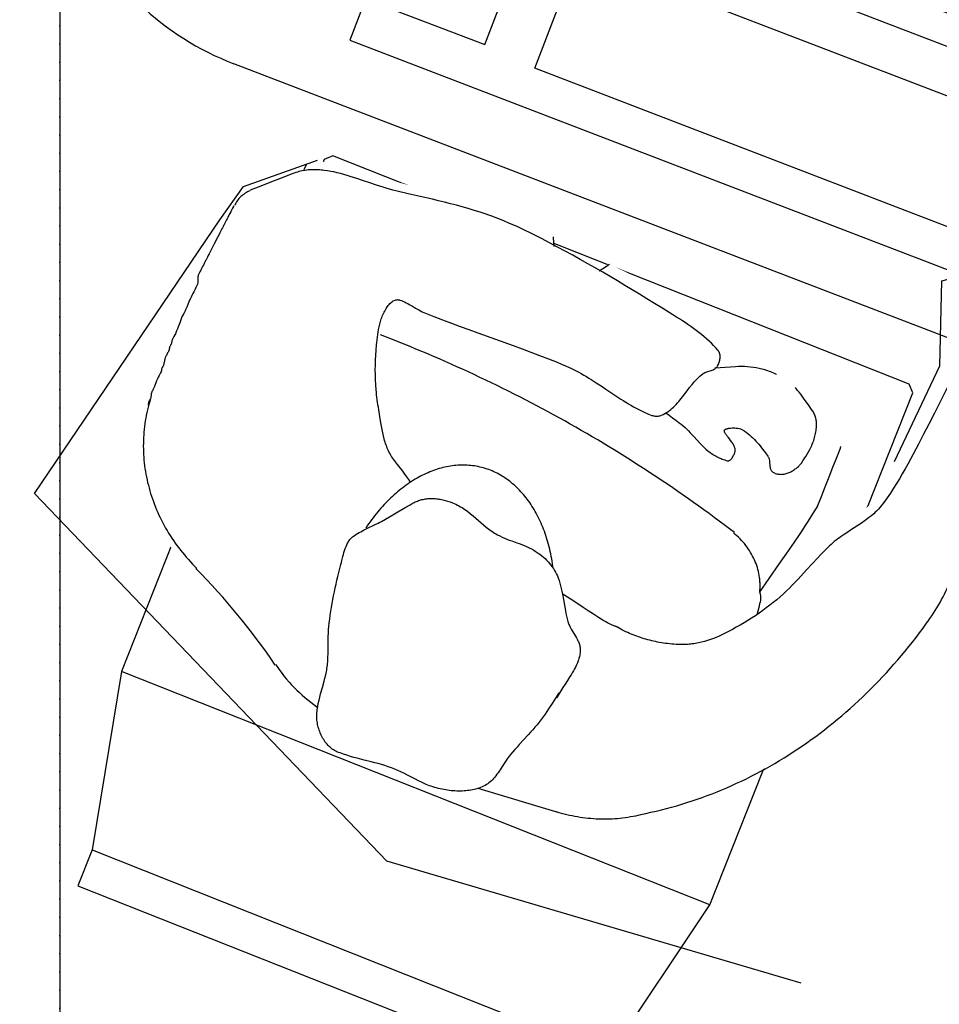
# Model space of a CAD drawing. Header units: metres. Extents: x 63115 to 703450, y -261936 to -53969.
# Tile 152 of 209: x 158153 to 158801, y -130114 to -129421. Entities that reach past the tile are written whole.
import ezdxf
from ezdxf.xclip import XClip

# ---------------------------------------------------------------- set-up
doc = ezdxf.new("R2010")
doc.units = ezdxf.units.M
doc.header["$XCLIPFRAME"] = 2
doc.set_wipeout_variables(frame=1)
doc.linetypes.add('DASHDOT2', pattern=[12.7, 6.35, -3.175, 0, -3.175])
doc.linetypes.add('DASHED', pattern=[0.75, 0.5, -0.25])
doc.layers.add('_00_GO', color=7, linetype='Continuous', true_color=0x36c9b3, transparency=0.8)
for name, color, linetype in [('_01-STRAMIENEN', 253, 'DASHDOT2'), ('_03-PROJECTION', 1, 'Continuous'), ('_04-HIDDEN', 7, 'DASHED'), ('_07Mensen', 8, 'Continuous'), ('_09hatchMask', 7, 'Continuous')]:
    doc.layers.add(name, color=color, linetype=linetype)
doc.layers.add('_01Hulplijnen', color=6, linetype='Continuous', plot=False)

# ---------------------------------------------------------------- blocks, each defined once
blk = doc.blocks.new('*U396')
at = {"layer": '_01-STRAMIENEN'}
blk.add_lwpolyline([(-2750, 5487.358028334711), (-2750, -4768.641971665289)], dxfattribs=at)
at = {"layer": '_01Hulplijnen'}
blk.add_lwpolyline([(-2750, 5487.358028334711), (-2750, -4768.641971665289)], dxfattribs=at)
blk = doc.blocks.new('bureaustoel')
at = {"layer": '_03-PROJECTION', "color": 251, "linetype": 'Continuous', "lineweight": -3}
for p, q in [((0.1959398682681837, -0.02703681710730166), (-0.1959386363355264, -0.02703522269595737)), ((-0.2226574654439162, -0.1514088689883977), (0.2229778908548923, -0.1514076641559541))]:
    blk.add_line(p, q, dxfattribs=at)
at = {"layer": '_03-PROJECTION', "color": 251, "linetype": 'Continuous', "lineweight": -3, "flags": 128}
blk.add_lwpolyline([(0.2229774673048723, -0.5389928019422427), (0.2229778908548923, -0.1514076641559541), (0.1959398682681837, -0.02703681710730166), (0.1959391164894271, 0.0001588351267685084), (-0.1959391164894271, -0.0001588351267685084), (-0.1959386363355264, -0.02703522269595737), (-0.2226574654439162, -0.1514088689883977), (-0.2226578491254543, -0.5389930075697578), (-0.2180450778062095, -0.5436055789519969), (0.2183659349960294, -0.5436046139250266), (0.2229774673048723, -0.5389928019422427)], close=True, dxfattribs=at)
blk = doc.blocks.new('*U15')
at = {"color": 255}
blk.add_wipeout([(-604.4175391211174, -113.70771793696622), (-635.4562580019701, -117.35778364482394), (-656.4524350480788, -135.60997922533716), (-654.170477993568, -162.98920611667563), (-625.8698662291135, -183.97941773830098), (-605.3298392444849, -189.91100789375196), (-595.2885041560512, -208.16413699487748), (-572.4653133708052, -220.48380889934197), (-471.662183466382, -238.2085653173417), (-354.84191131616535, -236.74853903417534), (-322.67971172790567, -267.6648756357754), (-296.8396554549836, -274.12297143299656), (-135.3239177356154, -259.87557940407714), (-80.77898972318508, -223.5233521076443), (-11.357294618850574, -58.28646449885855), (6.8235435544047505, -35.15288948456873), (-8.052016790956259, 35.89923357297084), (-17.96905702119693, 57.38047705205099), (-32.84582411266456, 154.87083819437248), (-108.87807487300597, 232.53228739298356), (-179.95180551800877, 272.1891777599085), (-267.5543387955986, 298.62741584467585), (-432.84357186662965, 287.0610950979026), (-476.42521069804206, 307.74604546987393), (-506.5142203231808, 301.32902458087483), (-523.7646571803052, 282.88078966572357), (-520.154072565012, 255.2075037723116), (-500.49617704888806, 243.1762897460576), (-474.01775203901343, 241.57156776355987), (-478.43082287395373, 216.70631195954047), (-448.34301999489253, 221.9200247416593), (-430.69073665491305, 236.7592688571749), (-341.62924722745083, 231.54555607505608), (-220.78809675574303, 184.56146219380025), (-231.40746327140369, 180.51745077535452), (-301.7004291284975, 191.63941569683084), (-388.2977428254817, 185.34468601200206), (-513.6279891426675, 155.3833410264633), (-618.0706655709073, 137.22543103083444), (-640.7731817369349, 110.34470416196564), (-670.7342762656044, 102.6973030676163), (-693.6829686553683, 82.30454465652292), (-691.1331139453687, 58.08901921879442), (-659.8976954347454, 41.51996135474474), (-630.5737628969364, 40.88236675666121), (-615.9130033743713, 23.676647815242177), (-585.3147468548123, 16.0292467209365), (-508.18194356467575, 18.57869159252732), (-417.0255427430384, -3.088322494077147), (-381.9647387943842, -20.93163603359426), (-383.2402695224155, -57.89345230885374), (-438.69870440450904, -78.92287179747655), (-542.6043787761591, -85.29601721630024), (-588.5017635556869, -96.12952425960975)], dxfattribs=at).dxf.layer = '_09hatchMask'
at = {"layer": '_07Mensen', "linetype": 'Continuous', "lineweight": -3}
blk.add_line((-17.1300989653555, 63.7785270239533), (-27.15280690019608, 122.5063556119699), dxfattribs=at)
for centre, major_axis, ratio, start_param, end_param in [((-285.7823369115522, 136.3484043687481), (2.26412968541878, 161.0072054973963), 0.9090909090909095, 6.128586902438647, 6.371343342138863), ((-394.7621981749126, -67.2809823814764), (363.6930300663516, 211.6245142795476), 0.8280013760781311, 0.1045449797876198, 0.784829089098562), ((-116.6840440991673, 26.45162499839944), (-537.298542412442, 25.90371331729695), 0.3069933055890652, 5.077128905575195, 5.548003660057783), ((-214.5562591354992, 133.8818086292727), (0.6897660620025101, 49.05077072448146), 0.9090909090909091, 0.3443804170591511, 1.349527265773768), ((-214.5565832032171, 133.8813951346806), (0.6897660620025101, 49.05077072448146), 0.9090909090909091, 0.3443804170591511, 0.5730754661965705), ((-123.2162730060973, 101.3357341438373), (1.514465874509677, 107.6969750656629), 0.9090909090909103, 4.903764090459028, 5.475505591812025), ((537.9575468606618, -42.05895882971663), (12.60328021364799, 896.2467743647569), 0.9090909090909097, 1.372517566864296, 1.692252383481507), ((-109.1529001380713, -10.60255800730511), (111.3421721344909, 23.25109696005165), 0.6768199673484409, 2.116768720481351, 4.237948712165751), ((-467.5682463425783, -124.281270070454), (-178.7538475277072, 79.61457031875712), 0.6725848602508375, 4.522077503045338, 5.476638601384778), ((-451.6289398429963, 28.80271863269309), (126.8469301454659, 46.53159290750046), 0.8046863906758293, 4.266190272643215, 4.976800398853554), ((-111.1888001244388, -46.60458248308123), (1.459237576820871, 103.7695702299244), 0.9090909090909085, 4.157546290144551, 4.563968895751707), ((-539.8165604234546, -4.546858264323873), (-352.7635729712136, 62.22258648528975), 0.4098242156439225, 3.079544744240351, 3.089335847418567), ((326.1162166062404, -345.6220269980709), (6.508870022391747, 462.8599589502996), 0.9090909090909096, 1.030486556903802, 1.223864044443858), ((-175.181824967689, -139.6843924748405), (1.76748012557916, 125.6893708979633), 0.9090909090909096, 3.28868682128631, 4.38077787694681), ((-308.7679130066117, -247.6449386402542), (0.3397815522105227, 24.16260806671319), 0.9090909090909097, 2.477875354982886, 3.174874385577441)]:
    blk.add_ellipse(centre, major_axis=major_axis, ratio=ratio, start_param=start_param, end_param=end_param, dxfattribs=at)
for points, knots in [([(-422.873777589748, 234.8812147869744), (-411.0684839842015, 234.7166231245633), (-399.2633442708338, 234.5475427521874), (-387.4579988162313, 234.380223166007), (-366.3109434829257, 234.0805016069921), (-345.2825314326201, 233.9795401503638), (-324.1233884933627, 230.6045752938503), (-307.7538301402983, 227.9935676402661), (-294.9297008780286, 215.4243225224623), (-279.6698084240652, 209.7903123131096), (-265.1459056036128, 204.4280322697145), (-249.6868436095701, 201.2021229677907), (-235.1259516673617, 195.7050078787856), (-219.5521973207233, 189.8255109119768), (-204.9734557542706, 180.9129909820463), (-191.6608134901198, 171.056846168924), (-182.3356625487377, 164.1528795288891), (-174.541642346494, 155.5685347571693), (-169.6723544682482, 143.8250576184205), (-163.4903205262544, 128.9155726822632), (-161.2106203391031, 114.8438205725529), (-162.1892325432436, 100.0226257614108)], [0, 0, 0, 0, 0.1092936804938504, 0.1092936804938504, 0.1092936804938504, 0.3050727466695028, 0.3050727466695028, 0.3050727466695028, 0.4565352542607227, 0.4565352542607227, 0.4565352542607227, 0.6006926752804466, 0.6006926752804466, 0.6006926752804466, 0.754877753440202, 0.754877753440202, 0.754877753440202, 0.8628802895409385, 0.8628802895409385, 0.8628802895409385, 1, 1, 1, 1]), ([(-300.9110591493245, 189.7865818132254), (-292.4702069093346, 188.8513041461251), (-283.9982864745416, 188.1699759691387), (-275.5883932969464, 186.981733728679), (-259.8291354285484, 184.7550923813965), (-244.1072059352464, 182.2949645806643), (-228.3665784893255, 179.9518068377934)], [0, 0, 0, 0, 0.3479598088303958, 0.3479598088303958, 0.3479598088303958, 1, 1, 1, 1]), ([(-228.9606370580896, 180.2632360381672), (-227.2607662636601, 181.2570184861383), (-225.7682917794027, 182.6907876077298), (-223.8620160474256, 183.2462793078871), (-220.4474487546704, 184.2412895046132), (-216.9812493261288, 184.8000938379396), (-213.5409580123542, 185.5774081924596)], [0, 0, 0, 0, 0.3582657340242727, 0.3582657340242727, 0.3582657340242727, 1, 1, 1, 1]), ([(-312.4687066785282, 65.0694341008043), (-311.7939312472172, 68.9057226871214), (-311.1191558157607, 72.74201127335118), (-310.4443803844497, 76.57829985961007), (-308.8161461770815, 85.83527042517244), (-304.0374491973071, 94.12992823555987), (-301.6747803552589, 103.3771425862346), (-300.3859717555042, 108.4213913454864), (-300.5968309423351, 114.1297817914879), (-301.4604504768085, 118.7569136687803), (-301.9436744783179, 121.3459486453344), (-307.3123706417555, 121.2826026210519), (-309.8208651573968, 120.7995617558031), (-314.7525395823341, 119.8499083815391), (-317.6468423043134, 106.1207183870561), (-320.2590595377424, 107.483063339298), (-322.3731031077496, 108.5855966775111), (-326.44689155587, 115.2383846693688), (-325.6784295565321, 120.0581698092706), (-324.3006029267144, 128.6998831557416), (-320.8574853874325, 135.9978460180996), (-316.965686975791, 143.0115797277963), (-315.055137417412, 146.4547400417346), (-308.6257258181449, 146.9708431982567), (-308.4566550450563, 151.547609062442), (-308.1656770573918, 159.4244176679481), (-316.8594057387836, 165.1140382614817), (-323.1631370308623, 166.1763358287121), (-332.5831329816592, 167.7637827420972), (-344.0437155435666, 168.4650599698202), (-353.9722451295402, 162.7626858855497), (-357.8692946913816, 160.5244456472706), (-359.6650351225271, 156.7845231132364), (-361.5658393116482, 153.2563385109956), (-365.8749482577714, 145.2579702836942), (-370.7121362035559, 137.5501992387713), (-371.250596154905, 127.4302574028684), (-371.9093970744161, 115.0485993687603), (-368.9484636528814, 104.3697398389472), (-363.3228071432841, 94.62802793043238), (-360.8966831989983, 90.42681150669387), (-358.4703729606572, 86.22621691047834), (-356.042672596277, 82.02616832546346)], [0, 0, 0, 0, 0.04313952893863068, 0.04313952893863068, 0.04313952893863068, 0.1472352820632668, 0.1472352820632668, 0.1472352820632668, 0.2040183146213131, 0.2040183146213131, 0.2040183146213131, 0.2357903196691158, 0.2357903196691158, 0.2357903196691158, 0.2982537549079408, 0.2982537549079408, 0.2982537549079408, 0.3488048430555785, 0.3488048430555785, 0.3488048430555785, 0.4394412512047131, 0.4394412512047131, 0.4394412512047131, 0.4839361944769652, 0.4839361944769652, 0.4839361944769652, 0.5605138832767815, 0.5605138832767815, 0.5605138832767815, 0.6749479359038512, 0.6749479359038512, 0.6749479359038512, 0.7198644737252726, 0.7198644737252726, 0.7198644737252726, 0.8216899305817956, 0.8216899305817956, 0.8216899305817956, 0.9462724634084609, 0.9462724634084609, 0.9462724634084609, 1, 1, 1, 1]), ([(-162.1189835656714, 102.9766887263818), (-162.078308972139, 98.95627879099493), (-161.6230147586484, 94.92343801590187), (-161.9923844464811, 90.91550607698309), (-163.0590576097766, 79.34132015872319), (-164.657377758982, 67.8473061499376), (-165.9884073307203, 56.31303684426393)], [0, 0, 0, 0, 0.2572135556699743, 0.2572135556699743, 0.2572135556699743, 1, 1, 1, 1]), ([(-102.4489097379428, 85.19244034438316), (-96.55525564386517, 84.46946291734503), (-90.66168712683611, 83.74595340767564), (-84.76824689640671, 83.02107061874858), (-72.40507120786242, 81.50042174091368), (-60.4900633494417, 76.65448026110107), (-48.53976877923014, 73.85961409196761), (-41.91879072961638, 72.31113782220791), (-34.49647514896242, 72.40201376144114), (-28.08070179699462, 70.68448276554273), (-16.59085053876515, 67.60859859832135), (-8.797945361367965, 55.10125505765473), (-5.18225616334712, 41.52186738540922), (-1.422128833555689, 27.400015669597), (-4.317471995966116, 15.55317195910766), (-2.928877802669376, 3.028324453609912), (-1.484246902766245, -10.00196316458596), (3.118057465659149, -23.32496648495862), (3.973365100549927, -36.48892512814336), (4.626449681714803, -46.5404879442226), (-4.631331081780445, -57.49865291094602), (-14.08582969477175, -61.22990071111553), (-25.41429487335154, -65.70071534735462), (-38.45402831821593, -65.7236719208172), (-49.63776400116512, -70.34639819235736), (-57.17652980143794, -73.46249926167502), (-64.39929128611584, -77.69563465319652), (-72.15124880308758, -80.60439097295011), (-86.14499280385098, -85.85524422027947), (-100.216092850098, -89.368881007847), (-115.1994900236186, -92.49759775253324), (-122.7116681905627, -94.06623251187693), (-131.0736751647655, -96.79410412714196), (-137.5816280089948, -93.14547138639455), (-143.8808653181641, -89.6138533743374), (-149.1735586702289, -84.51259899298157), (-155.1123929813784, -80.40151357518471), (-162.4057338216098, -75.35278757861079), (-170.1246145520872, -70.93208009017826), (-177.2777967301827, -65.6659311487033), (-184.5111397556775, -60.34076805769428), (-188.2544790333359, -51.04640103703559), (-189.056617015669, -41.46533322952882), (-190.2147572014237, -27.63202786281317), (-183.4603399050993, -15.76056133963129), (-182.9246572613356, -3.09206174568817), (-182.5130393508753, 6.642398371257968), (-185.5729570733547, 16.32310541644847), (-184.3692237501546, 26.73304523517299), (-183.401890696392, 35.09858491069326), (-180.1103575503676, 43.0694846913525), (-174.736718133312, 48.71068808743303), (-167.6734840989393, 56.1256143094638), (-157.830798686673, 61.53836491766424), (-150.2226282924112, 68.55701247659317), (-144.7119108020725, 73.64072930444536), (-142.7530998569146, 82.67568337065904), (-135.0677333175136, 85.65213930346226), (-126.5955766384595, 88.9333101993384), (-118.2438112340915, 87.09391363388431), (-109.8907635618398, 86.25747887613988), (-106.1666415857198, 85.88456288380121), (-102.4426566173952, 85.51093053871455), (-98.71852761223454, 85.13841142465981)], [0, 0, 0, 0, 0.02922713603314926, 0.02922713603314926, 0.02922713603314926, 0.09053940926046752, 0.09053940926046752, 0.09053940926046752, 0.1245090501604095, 0.1245090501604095, 0.1245090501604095, 0.1853444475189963, 0.1853444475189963, 0.1853444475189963, 0.2486100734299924, 0.2486100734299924, 0.2486100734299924, 0.3144287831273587, 0.3144287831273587, 0.3144287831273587, 0.3646857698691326, 0.3646857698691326, 0.3646857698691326, 0.424904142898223, 0.424904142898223, 0.424904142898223, 0.4654963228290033, 0.4654963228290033, 0.4654963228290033, 0.5387728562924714, 0.5387728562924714, 0.5387728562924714, 0.5755112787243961, 0.5755112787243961, 0.5755112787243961, 0.611071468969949, 0.611071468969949, 0.611071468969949, 0.6547420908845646, 0.6547420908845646, 0.6547420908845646, 0.6989020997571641, 0.6989020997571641, 0.6989020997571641, 0.7626610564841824, 0.7626610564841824, 0.7626610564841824, 0.8116533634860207, 0.8116533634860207, 0.8116533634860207, 0.8510241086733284, 0.8510241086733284, 0.8510241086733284, 0.9027739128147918, 0.9027739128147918, 0.9027739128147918, 0.9402571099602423, 0.9402571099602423, 0.9402571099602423, 0.9815776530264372, 0.9815776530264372, 0.9815776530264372, 1, 1, 1, 1]), ([(-189.527549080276, -75.1078784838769), (-192.4048816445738, -80.8369156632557), (-195.2829740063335, -86.56578155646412), (-198.1624766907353, -92.29351817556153), (-203.5725438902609, -103.0549042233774), (-214.5877610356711, -109.5705622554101), (-224.6075714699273, -116.9191094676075), (-240.310387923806, -128.4355836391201), (-256.1215133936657, -136.0694817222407), (-275.2986134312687, -142.1664615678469), (-283.919809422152, -144.907400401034), (-299.2917250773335, -145.6578856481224), (-300.408387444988, -137.9664214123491), (-301.2939692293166, -131.8666182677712), (-299.6049622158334, -124.4076132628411), (-300.123536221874, -117.7781867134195), (-302.832904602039, -83.14174433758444), (-308.6681202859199, -47.761220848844), (-310.7674793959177, -12.82957637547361), (-312.0896990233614, 9.171093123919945), (-305.2242866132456, 30.37314754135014), (-306.1062117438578, 53.44458296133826), (-306.2269005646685, 56.60184000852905), (-306.7266154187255, 60.00031073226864), (-308.7824393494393, 62.13360427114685), (-318.3419063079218, 72.05330059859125), (-336.2502956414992, 69.92159573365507), (-348.6646889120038, 76.15883395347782), (-352.2661228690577, 77.96826604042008), (-353.9637849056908, 83.11646734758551), (-358.8241214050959, 83.02928961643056), (-362.979646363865, 82.95475378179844), (-366.9456663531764, 81.41189546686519), (-368.2103631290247, 78.35447401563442), (-372.707707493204, 67.48208357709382), (-375.01105268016, 54.50590766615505), (-376.1824108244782, 41.92784950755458), (-379.2374944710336, 9.122323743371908), (-382.1829313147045, -22.51973150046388), (-383.138911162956, -55.07793590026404), (-383.6401172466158, -72.14772052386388), (-383.9059887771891, -89.02547967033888), (-381.9888938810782, -106.0542691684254), (-379.362025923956, -129.387689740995), (-373.3273625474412, -151.639955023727), (-368.0372739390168, -174.5143769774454), (-362.4602438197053, -198.6295382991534), (-364.8179991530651, -228.4766098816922), (-346.6571831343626, -245.0001105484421), (-338.7477793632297, -252.1964302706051), (-330.8347338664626, -259.3880907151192), (-322.9238924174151, -266.5824974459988)], [0, 0, 0, 0, 0.02514684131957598, 0.02514684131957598, 0.02514684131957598, 0.072393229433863, 0.072393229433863, 0.072393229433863, 0.1464366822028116, 0.1464366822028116, 0.1464366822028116, 0.1797234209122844, 0.1797234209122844, 0.1797234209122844, 0.2061218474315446, 0.2061218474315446, 0.2061218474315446, 0.3440444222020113, 0.3440444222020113, 0.3440444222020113, 0.4309109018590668, 0.4309109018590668, 0.4309109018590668, 0.442798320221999, 0.442798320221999, 0.442798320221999, 0.4980741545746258, 0.4980741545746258, 0.4980741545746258, 0.5141097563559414, 0.5141097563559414, 0.5141097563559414, 0.5278199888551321, 0.5278199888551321, 0.5278199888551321, 0.5765744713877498, 0.5765744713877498, 0.5765744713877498, 0.7037337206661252, 0.7037337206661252, 0.7037337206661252, 0.7704014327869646, 0.7704014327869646, 0.7704014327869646, 0.8617517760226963, 0.8617517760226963, 0.8617517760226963, 0.9580570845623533, 0.9580570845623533, 0.9580570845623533, 1, 1, 1, 1]), ([(-353.1011780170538, -239.1406252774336), (-369.8812488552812, -239.2248029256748), (-386.6611173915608, -239.3123854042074), (-403.4413751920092, -239.3962054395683), (-457.4998576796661, -239.666236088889), (-511.64742951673, -231.4946514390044), (-564.4320712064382, -219.8271639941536), (-569.0782846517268, -218.8001675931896), (-573.7244330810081, -217.7730333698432), (-578.3705305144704, -216.74559020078)], [0, 0, 0, 0, 0.221969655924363, 0.221969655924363, 0.221969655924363, 0.9370565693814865, 0.9370565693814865, 0.9370565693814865, 1, 1, 1, 1]), ([(-307.9811440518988, -272.1529087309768), (-307.7886113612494, -272.1556126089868), (-307.5960596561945, -272.1568021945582), (-307.403525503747, -272.1594004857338), (-305.5113310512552, -272.1849360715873), (-303.6191458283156, -272.2111433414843), (-301.7269712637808, -272.2381175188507), (-300.6772771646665, -272.2530815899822), (-299.6275892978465, -272.2684733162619), (-298.5778926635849, -272.2832503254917), (-297.3165431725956, -272.3010068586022), (-296.0551759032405, -272.3174983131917), (-294.7938302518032, -272.3355279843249), (-293.9527539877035, -272.3475503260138), (-293.1116777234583, -272.3595726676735), (-292.2706014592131, -272.3715950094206), (-291.4295251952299, -272.3836173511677), (-290.5884489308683, -272.3956396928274), (-289.7473726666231, -272.4076620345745), (-288.2767902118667, -272.4286825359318), (-286.8062033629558, -272.4493944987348), (-285.3356179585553, -272.4702076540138), (-282.8130038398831, -272.5059101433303), (-280.2903883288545, -272.5415142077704), (-277.7677740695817, -272.5772065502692), (-275.6660497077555, -272.6069437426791), (-273.5643298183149, -272.636995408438), (-271.4626062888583, -272.6667926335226), (-269.571441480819, -272.6936046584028), (-267.6802711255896, -272.7200226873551), (-265.7890967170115, -272.7461499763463), (-264.9476226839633, -272.7577752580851), (-264.1061404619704, -272.7688007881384), (-263.2646657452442, -272.7803745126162), (-261.7933703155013, -272.8006108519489), (-260.3220822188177, -272.8213834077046), (-258.8507876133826, -272.8416787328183), (-258.0106349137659, -272.8532679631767), (-257.1704774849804, -272.8645205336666), (-256.3303225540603, -272.8759424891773), (-255.4892381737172, -272.8873770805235), (-254.6483258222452, -272.9007378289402), (-253.8070937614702, -272.912009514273), (-252.9398783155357, -272.9236293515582), (-252.0998077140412, -272.5926580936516), (-251.2786802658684, -272.2999928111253), (-250.3825907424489, -271.9806096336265), (-249.6444002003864, -271.3304347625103), (-248.7375096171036, -271.0343256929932), (-247.7084221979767, -270.6983181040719), (-246.6476876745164, -270.4129333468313), (-245.5738313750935, -270.4270102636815), (-244.1026488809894, -270.4462956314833), (-242.6318621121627, -270.4666712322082), (-241.1608744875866, -270.4877133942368), (-239.2694681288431, -270.5147695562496), (-237.3781280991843, -270.5440921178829), (-235.4867246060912, -270.5701154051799), (-232.7460776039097, -270.6078231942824), (-230.0179392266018, -270.1233724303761), (-227.2814759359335, -270.0343721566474), (-225.3915583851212, -269.972904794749), (-223.489263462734, -270.2778075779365), (-221.6030792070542, -270.1142913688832), (-219.7069783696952, -269.9499154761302), (-217.8170501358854, -269.7257104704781), (-215.9225424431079, -269.5467671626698), (-213.8181320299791, -269.3479977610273), (-211.7120030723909, -269.1613095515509), (-209.6064599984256, -268.9815006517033), (-207.7231705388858, -268.820671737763), (-205.8174328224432, -269.1735710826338), (-203.9350738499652, -269.0620993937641), (-203.0696385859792, -269.0108490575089), (-202.2582261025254, -268.5418823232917), (-201.401211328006, -268.4457574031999), (-200.5724986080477, -268.3528069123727), (-199.7085416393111, -268.5738576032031), (-198.8798250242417, -268.4806222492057), (-198.0228678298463, -268.3842096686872), (-197.2138118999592, -267.8604642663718), (-196.3446818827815, -267.8703695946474), (-195.5041108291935, -267.8799494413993), (-194.6635679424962, -267.8913044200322), (-193.823014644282, -267.9027908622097), (-192.9832459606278, -267.9142665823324), (-192.1441213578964, -267.9321085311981), (-191.3037517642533, -267.9388971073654), (-190.2305626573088, -267.9475664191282), (-189.1926458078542, -267.5568079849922), (-188.1440394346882, -267.3316208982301), (-187.2941671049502, -267.1491117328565), (-186.4617498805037, -266.885971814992), (-185.6101769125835, -266.7152789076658), (-184.7858952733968, -266.5500563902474), (-183.9157317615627, -266.8476295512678), (-183.0863078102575, -266.7543906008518), (-182.2304441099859, -266.6581794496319), (-181.4192253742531, -266.1943288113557), (-180.5554899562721, -266.1386889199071), (-178.6738869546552, -266.0174802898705), (-176.7636000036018, -266.3396817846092), (-174.8819803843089, -266.2180462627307), (-172.9874634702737, -266.0955770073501), (-171.0915608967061, -265.7729854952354), (-169.197837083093, -265.6449945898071), (-167.7346707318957, -265.5461037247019), (-166.2474130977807, -265.8077749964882), (-164.784239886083, -265.7087423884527), (-163.2598173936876, -265.605564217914), (-161.8596216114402, -264.6668173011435), (-160.3548242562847, -264.4719974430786), (-159.5274245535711, -264.3648774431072), (-158.6416813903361, -264.7204698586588), (-157.8264273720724, -264.5061827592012), (-157.0467032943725, -264.3012345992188), (-156.2696709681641, -264.0862350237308), (-155.4960613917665, -263.8595126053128)], [0, 0, 0, 0, 0.00375998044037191, 0.00375998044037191, 0.00375998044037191, 0.04071245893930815, 0.04071245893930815, 0.04071245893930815, 0.06121204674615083, 0.06121204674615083, 0.06121204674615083, 0.08584501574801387, 0.08584501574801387, 0.08584501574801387, 0.1022704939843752, 0.1022704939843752, 0.1022704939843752, 0.1186959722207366, 0.1186959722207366, 0.1186959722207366, 0.1474151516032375, 0.1474151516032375, 0.1474151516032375, 0.196679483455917, 0.196679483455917, 0.196679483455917, 0.2377242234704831, 0.2377242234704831, 0.2377242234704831, 0.2746569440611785, 0.2746569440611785, 0.2746569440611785, 0.2910900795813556, 0.2910900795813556, 0.2910900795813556, 0.3198229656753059, 0.3198229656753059, 0.3198229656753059, 0.3362302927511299, 0.3362302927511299, 0.3362302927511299, 0.3526557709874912, 0.3526557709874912, 0.3526557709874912, 0.369588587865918, 0.369588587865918, 0.369588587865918, 0.3880672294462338, 0.3880672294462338, 0.3880672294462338, 0.4090357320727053, 0.4090357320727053, 0.4090357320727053, 0.4377625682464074, 0.4377625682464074, 0.4377625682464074, 0.4746997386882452, 0.4746997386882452, 0.4746997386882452, 0.52822176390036, 0.52822176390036, 0.52822176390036, 0.5651863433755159, 0.5651863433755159, 0.5651863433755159, 0.6023452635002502, 0.6023452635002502, 0.6023452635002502, 0.6436212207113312, 0.6436212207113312, 0.6436212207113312, 0.6805402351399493, 0.6805402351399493, 0.6805402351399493, 0.6975141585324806, 0.6975141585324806, 0.6975141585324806, 0.7139275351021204, 0.7139275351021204, 0.7139275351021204, 0.7309002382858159, 0.7309002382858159, 0.7309002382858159, 0.7473152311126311, 0.7473152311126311, 0.7473152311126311, 0.7637149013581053, 0.7637149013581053, 0.7637149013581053, 0.7846580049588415, 0.7846580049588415, 0.7846580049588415, 0.8016319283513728, 0.8016319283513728, 0.8016319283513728, 0.8180618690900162, 0.8180618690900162, 0.8180618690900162, 0.8350155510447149, 0.8350155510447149, 0.8350155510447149, 0.8719482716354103, 0.8719482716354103, 0.8719482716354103, 0.9091341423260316, 0.9091341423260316, 0.9091341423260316, 0.9378654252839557, 0.9378654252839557, 0.9378654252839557, 0.9677994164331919, 0.9677994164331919, 0.9677994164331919, 0.9842583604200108, 0.9842583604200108, 0.9842583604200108, 1, 1, 1, 1])]:
    blk.add_open_spline(points, degree=3, knots=knots, dxfattribs=at)
blk = doc.blocks.new('Keyboard')
at = {"layer": '_03-PROJECTION', "color": 0, "linetype": 'Continuous', "lineweight": -3, "flags": 128}
for points in [[(-0.3405098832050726, 0.323861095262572), (0, 0), (0.1309441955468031, 0.1376799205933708), (-0.2095668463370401, 0.4615370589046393)], [(-0.273123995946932, 0.3646279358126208), (-0.213944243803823, 0.426824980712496), (0.01830107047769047, 0.2058900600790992), (-0.04087868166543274, 0.1436930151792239)], [(-0.06246885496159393, 0.1196136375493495), (-0.07777825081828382, 0.1035552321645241), (-0.310654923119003, 0.32512082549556), (-0.2954392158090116, 0.3412139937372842)], [(-0.01336551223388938, 0.116310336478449), (0.03746918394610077, 0.0679081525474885), (0.0953824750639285, 0.1288396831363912), (0.04451405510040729, 0.1771491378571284)]]:
    blk.add_lwpolyline(points, close=True, dxfattribs=at)
blk = doc.blocks.new('bureas')
at = {"layer": '_07Mensen', "color": 253}
blk.add_arc((584.9359368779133, -261.8871188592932), 200, 194.4085651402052, 284.4085651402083, dxfattribs=at)
at = {"layer": '_07Mensen', "color": 253, "xscale": 999.9999999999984, "yscale": 999.9999999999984, "zscale": 999.9999999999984, "rotation": 193.7878674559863}
blk.add_blockref('bureaustoel', (1070.701843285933, -943.8606135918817), dxfattribs=at)
at = {"layer": '_07Mensen', "color": 253}
ref = blk.add_blockref('*U15', (1009.836860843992, -798.3735936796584), dxfattribs=dict(at, rotation=279.0426976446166))
XClip(ref).set_block_clipping_path([(-64.21821626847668, -308.0023895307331), (-294.7207733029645, -276.56462355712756), (-323.07495675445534, -272.0520995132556), (-362.82164891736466, -233.49390339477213), (-387.7468199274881, -106.1958168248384), (-388.72618556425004, 0.9943864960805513), (-375.08406325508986, 99.33073099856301), (-367.90769258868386, 144.42304040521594), (-344.8954740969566, 188.00101227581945), (-353.15660194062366, 224.49380490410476), (-427.7016206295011, 223.2922224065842), (-482.00320981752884, 197.76210148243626), (-549.9492640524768, 275.9168557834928), (-530.1643513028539, 337.0945153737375), (-429.9880706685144, 290.9973531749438), (-348.8718284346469, 293.4915942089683), (-134.41270270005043, 347.61805649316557), (4.835679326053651, 328.69142419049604), (57.40779477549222, 29.248716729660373)])
blk.add_line((1808.285079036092, -154.0846061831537), (634.7028724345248, -455.5963135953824), dxfattribs=at)
at = {"layer": '_07Mensen', "color": 253, "xscale": 999.9999999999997, "yscale": 999.9999999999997, "zscale": 999.9999999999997, "rotation": 237.9727488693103}
blk.add_blockref('Keyboard', (644.3934869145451, -210.614013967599), dxfattribs=at)

msp = doc.modelspace()

# ---------------------------------------------------------------- block references
at = {"layer": '_00_GO', "rotation": 324.5914348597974}
msp.add_blockref('bureas', (158050.7858674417, -128713.1851996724), dxfattribs=at)

# ---------------------------------------------------------------- next in the draw order: linework, layer by layer
at = {"layer": '_03-PROJECTION'}
msp.add_ellipse((160931.8001494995, -130410.6055790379), major_axis=(-6500, 0), ratio=0.6384615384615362, start_param=5.352720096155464, end_param=10.19428351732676, dxfattribs=at)
at = {"layer": '_04-HIDDEN', "ltscale": 2}
for centre, major_axis, ratio in [((160932.0500695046, -130410.6055790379), (-5121.791900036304, 0), 0.6392429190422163), ((160931.9436813, -130410.6055790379), (-4719.037396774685, 0), 0.6392283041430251)]:
    msp.add_ellipse(centre, major_axis=major_axis, ratio=ratio, dxfattribs=at)

# ---------------------------------------------------------------- next in the draw order: block references
at = {"layer": '_03-PROJECTION'}
msp.add_blockref('*U396', (160931.8001139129, -130410.6055790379), dxfattribs=at)

doc.saveas('drawing.dxf')
